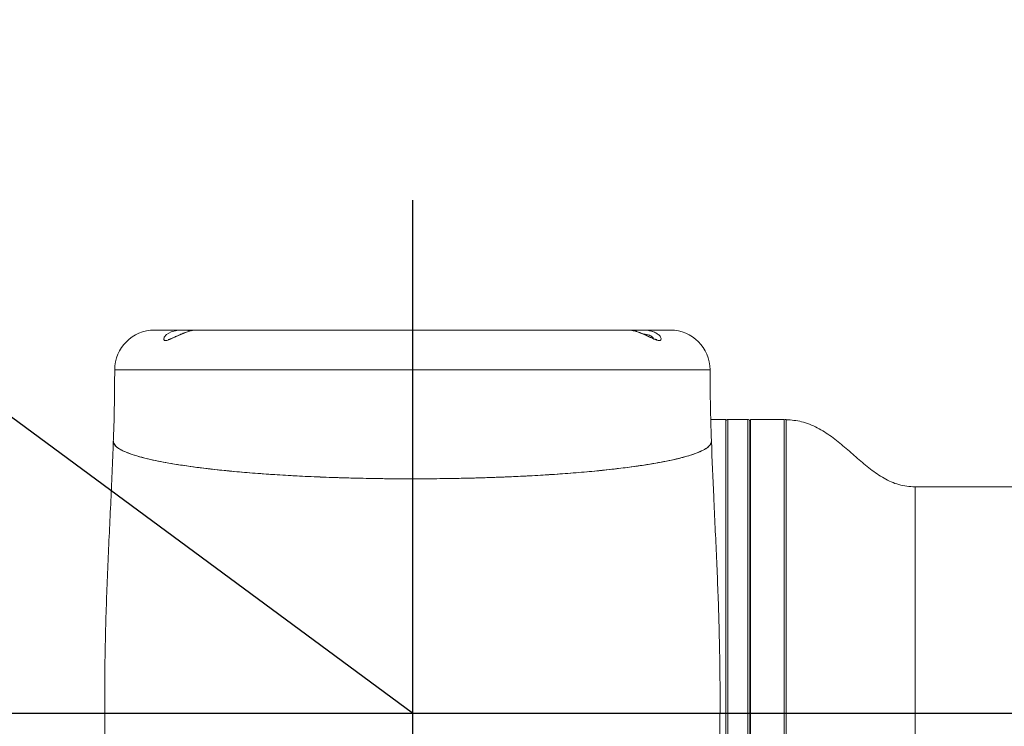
# Model space of a CAD drawing. Header units: millimetres. Extents: x 29 to 198, y 54 to 286.
# Tile 16 of 20: x 98 to 110, y 224 to 233. Entities that reach past the tile are written whole.
import ezdxf

# ---------------------------------------------------------------- set-up
doc = ezdxf.new("R2010")
doc.units = ezdxf.units.MM
doc.layers.add('标注层', color=3, linetype='Continuous')
doc.styles.add('SLDTEXTSTYLE1', font='ARIAL.TTF', dxfattribs={"width": 0.5688})
doc.styles.add('SLDTEXTSTYLE2', font='ARIAL.TTF', dxfattribs={"width": 0.948})
doc.dimstyles.new('SLDDIMSTYLE1', dxfattribs={"dimtxt": 4.10931, "dimasz": 2, "dimexe": 0, "dimexo": 0.0625, "dimgap": 1.027327, "dimtad": 0, "dimtih": 1, "dimtoh": 1, "dimlfac": 20, "dimrnd": 1e-09, "dimzin": 12, "dimdsep": 46, "dimtxsty": 'SLDTEXTSTYLE1', "dimsah": 1, "dimcen": 0, "dimadec": 0, "dimazin": 3, "dimtfac": 1, "dimtofl": 0, "dimtmove": 0, "dimatfit": 3, "dimfxl": 0, "dimfrac": 2, "dimtolj": 1, "dimtzin": 12, "dimarcsym": 0})

# ---------------------------------------------------------------- blocks, each defined once
blk = doc.blocks.new('_D_1')
at = {"layer": '标注层'}
for p, q in [((57.862, 257.723), (41.278, 257.723)), ((91.984, 232.551), (57.862, 257.723)), ((102.932, 224.474), (91.984, 232.551))]:
    blk.add_line(p, q, dxfattribs=at)
blk.add_solid([(91.984, 232.551), (93.445, 231.162), (93.742, 231.565)], dxfattribs=at)
at = {"layer": '标注层', "attachment_point": 1, "style": 'SLDTEXTSTYLE2'}
for s, insert, char_height in [('S', (41.278, 263.18), 4.233), ('R272.11', (43.528, 263.18), 4.2333)]:
    blk.add_mtext(s, dxfattribs=dict(at, insert=insert, char_height=char_height))

msp = doc.modelspace()

# ---------------------------------------------------------------- linework, layer by layer
at = {"color": 7, "linetype": 'Continuous', "lineweight": 18}
for p, q in [((100.0353, 229.29883), (99.68247, 229.29883)), ((100.20981, 229.29883), (100.0353, 229.29883)), ((105.65676, 229.29883), (100.2071, 229.29883)), ((105.66491, 229.29752), (105.65475, 229.29795)), ((105.82881, 229.29883), (105.65676, 229.29883)), ((105.80121, 229.29726), (105.82378, 229.29825)), ((106.18247, 229.29883), (105.82881, 229.29883)), ((106.88247, 228.17383), (106.69348, 228.17383)), ((106.88247, 220.77383), (106.88247, 228.17383)), ((107.15747, 228.17383), (106.90747, 228.17383)), ((107.18247, 228.14883), (107.18247, 224.47383)), ((107.61497, 228.17383), (107.19247, 228.17383)), ((107.19247, 223.05881), (107.19247, 228.17383)), ((107.61497, 223.05881), (107.61497, 228.17383)), ((107.19247, 227.97383), (107.18247, 227.97383)), ((107.19247, 227.54176), (107.18247, 227.54176)), ((122.90747, 227.32383), (109.26497, 227.32383)), ((107.18247, 226.99176), (107.19247, 226.99176)), ((107.19247, 226.36133), (107.18247, 226.36133)), ((107.18247, 225.81133), (107.19247, 225.81133)), ((107.18247, 224.47383), (107.18247, 220.79883))]:
    msp.add_line(p, q, dxfattribs=at)
at = {"color": 8, "linetype": 'Continuous', "lineweight": 18}
for p, q in [((106.68247, 228.79883), (99.18247, 228.79883)), ((106.90747, 228.17383), (106.90747, 224.47383)), ((107.15747, 224.47383), (107.15747, 228.17383)), ((107.64069, 228.17346), (107.64069, 220.7742)), ((109.26497, 227.32383), (109.26497, 221.62383)), ((106.90747, 224.47383), (106.90747, 220.77383)), ((107.15747, 220.77383), (107.15747, 224.47383))]:
    msp.add_line(p, q, dxfattribs=at)
at = {"color": 7, "linetype": 'Continuous', "lineweight": 18, "flags": 128}
msp.add_lwpolyline([(100.21445, 229.29832), (100.17472, 229.29589), (100.1187, 229.28319), (100.05571, 229.26128), (99.9858, 229.23075), (99.91164, 229.19538), (99.87762, 229.18038), (99.83824, 229.16789), (99.81106, 229.1687), (99.79959, 229.18151), (99.80571, 229.21082), (99.83524, 229.24437), (99.89366, 229.27668), (99.96622, 229.29449), (100.03724, 229.29882), (100.10467, 229.29536), (100.15258, 229.29042), (100.15258, 229.29042)], dxfattribs=at)
at = {"color": 7, "linetype": 'Continuous', "lineweight": 18}
for centre, radius, start, end in [((99.68247, 228.79883), 0.5, 90, 180), ((106.18247, 228.79883), 0.5, 0, 90), ((106.90747, 228.14883), 0.025, 90, 180), ((107.15747, 228.14883), 0.025, 0, 90), ((107.63997, 228.14847), 0.025, 88.346593, 180)]:
    msp.add_arc(centre, radius, start, end, dxfattribs=at)
for points, knots in [([(100.19868, 229.29773), (100.19111, 229.29742), (100.17037, 229.29659), (100.12696, 229.2869), (100.07287, 229.2697), (100.01673, 229.24703), (99.96356, 229.22275), (99.91784, 229.20135), (99.88363, 229.18707), (99.86239, 229.18038), (99.85342, 229.17976), (99.85422, 229.17966), (99.85444, 229.17964)], [0, 0, 0, 0, 0.07966935, 0.2180415, 0.35337456, 0.48784717, 0.62481098, 0.74458808, 0.84299644, 0.91806228, 0.97732224, 1, 1, 1, 1]), ([(106.01086, 229.17976), (106.01046, 229.17971), (106.00956, 229.1796), (105.99631, 229.18213), (105.97354, 229.1901), (105.93956, 229.20483), (105.89399, 229.2262), (105.83992, 229.25062), (105.78142, 229.27367), (105.72579, 229.28997), (105.68615, 229.29789), (105.66923, 229.29779), (105.66487, 229.29776)], [0, 0, 0, 0, 0.04792145, 0.10922593, 0.17731121, 0.27546861, 0.39150627, 0.52594056, 0.67005817, 0.81297526, 0.9517687, 1, 1, 1, 1]), ([(105.8012, 229.29765), (105.79069, 229.29729), (105.76155, 229.29626), (105.7313, 229.29256), (105.7162, 229.29111), (105.71516, 229.29101)], [0, 0, 0, 0, 0.34432279, 0.95475399, 1, 1, 1, 1]), ([(99.18247, 228.79883), (99.18037, 228.51098), (99.17819, 228.21091), (99.16549, 227.91116), (99.16497, 227.89895)], [0, 0, 0, 0, 0.959288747, 1, 1, 1, 1]), ([(106.7003, 227.89889), (106.69911, 227.9272), (106.68656, 228.22699), (106.68441, 228.52708), (106.68247, 228.79883)], [0, 0, 0, 0, 0.09443041, 1, 1, 1, 1]), ([(109.26497, 227.32383), (109.19572, 227.32969), (109.05926, 227.34125), (108.8708, 227.42877), (108.70061, 227.54576), (108.5392, 227.68306), (108.37954, 227.82518), (108.21424, 227.96019), (108.03577, 228.07366), (107.84324, 228.15487), (107.70704, 228.16536), (107.6414, 228.17042)], [0, 0, 0, 0, 0.11051685, 0.21777425, 0.32762993, 0.44114966, 0.55675794, 0.67018498, 0.78241922, 0.89512886, 1, 1, 1, 1]), ([(99.16497, 227.89887), (99.15429, 227.63425), (99.13267, 227.09825), (99.09269, 226.29357), (99.06393, 225.48523), (99.05277, 224.68218), (99.06169, 223.9719), (99.08258, 223.35728), (99.10797, 222.84182), (99.13841, 222.3443), (99.17094, 221.87187), (99.20071, 221.43299), (99.22556, 221.03744), (99.23028, 220.78898), (99.23247, 220.67383)], [0, 0, 0, 0, 0.10986152, 0.22253063, 0.33421567, 0.44538071, 0.55566138, 0.62884987, 0.70048033, 0.76974207, 0.83562475, 0.89691997, 0.95223085, 1, 1, 1, 1]), ([(102.93247, 227.42557), (102.82872, 227.42588), (102.62123, 227.4265), (102.30914, 227.43154), (101.9985, 227.43969), (101.69462, 227.45114), (101.40248, 227.46559), (101.12096, 227.48298), (100.8497, 227.50345), (100.59304, 227.52672), (100.35507, 227.55237), (100.13463, 227.58039), (99.93203, 227.6109), (99.75038, 227.64349), (99.59252, 227.67763), (99.45742, 227.71336), (99.34602, 227.75072), (99.25992, 227.7892), (99.20149, 227.82818), (99.16856, 227.86473), (99.16795, 227.88834), (99.16767, 227.89884)], [0, 0, 0, 0, 0.05222918, 0.1044584, 0.15820936, 0.21196045, 0.26418793, 0.31641559, 0.3701498, 0.42388426, 0.4763084, 0.52873278, 0.58265661, 0.63658071, 0.68941694, 0.74225337, 0.79660176, 0.85095031, 0.90418285, 0.95741547, 1, 1, 1, 1]), ([(99.1691, 227.88964), (99.1746, 227.87171), (99.18638, 227.83329), (99.28233, 227.77534), (99.43842, 227.71698), (99.65525, 227.66166), (99.92807, 227.61028), (100.25236, 227.5637), (100.6231, 227.52277), (101.03348, 227.48824), (101.47736, 227.46064), (101.94713, 227.44065), (102.43495, 227.42794), (102.76653, 227.42636), (102.93247, 227.42557)], [0, 0, 0, 0, 0.073694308, 0.157961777, 0.242210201, 0.326085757, 0.410140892, 0.494589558, 0.578470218, 0.662615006, 0.746850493, 0.830974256, 0.915408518, 1, 1, 1, 1]), ([(106.69855, 227.89882), (106.69896, 227.89761), (106.70388, 227.88325), (106.68798, 227.85569), (106.64926, 227.81613), (106.58011, 227.77675), (106.48501, 227.73824), (106.36485, 227.70123), (106.22043, 227.66558), (106.05041, 227.63126), (105.85765, 227.59893), (105.64582, 227.5691), (105.41515, 227.5416), (105.16394, 227.5164), (104.89692, 227.49403), (104.61895, 227.47481), (104.32988, 227.45858), (104.02774, 227.44531), (103.69264, 227.43458), (103.32666, 227.42706), (103.06435, 227.42607), (102.93247, 227.42557)], [0, 0, 0, 0, 0.00493945, 0.05835827, 0.11177704, 0.16674789, 0.22171859, 0.27512437, 0.32852996, 0.38350347, 0.4384767, 0.49159616, 0.54471536, 0.59940295, 0.65409025, 0.70678189, 0.75947333, 0.81371827, 0.86796306, 0.93361508, 1, 1, 1, 1]), ([(102.93247, 227.42557), (103.09735, 227.42635), (103.42753, 227.42791), (103.91443, 227.44054), (104.38369, 227.46044), (104.82753, 227.48796), (105.23852, 227.52244), (105.60958, 227.56333), (105.93451, 227.60986), (106.2076, 227.66121), (106.42518, 227.71657), (106.58202, 227.77496), (106.68094, 227.83513), (106.69329, 227.87583), (106.69942, 227.89605)], [0, 0, 0, 0, 0.083316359, 0.166846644, 0.250421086, 0.333536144, 0.416990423, 0.500613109, 0.58382091, 0.667245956, 0.750700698, 0.834180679, 0.917607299, 1, 1, 1, 1]), ([(106.63247, 220.67383), (106.63465, 220.7887), (106.63935, 221.03656), (106.6641, 221.4311), (106.69379, 221.86883), (106.72624, 222.34002), (106.76706, 223.0056), (106.80415, 223.86468), (106.81273, 224.81103), (106.79545, 225.66933), (106.7658, 226.43248), (106.7285, 227.1758), (106.7094, 227.66554), (106.7003, 227.89889)], [0, 0, 0, 0, 0.04765641, 0.10282518, 0.16395863, 0.22966801, 0.29875132, 0.44058416, 0.58631872, 0.69125996, 0.79668699, 0.9031254, 1, 1, 1, 1])]:
    msp.add_open_spline(points, degree=3, knots=knots, dxfattribs=at)
at = {"color": 8, "linetype": 'Continuous', "lineweight": 18}
for points, knots in [([(105.95819, 229.28125), (105.96189, 229.28), (105.98486, 229.27228), (106.02246, 229.25288), (106.05798, 229.21917), (106.07012, 229.18678), (106.05928, 229.16775), (106.04077, 229.16566), (106.01861, 229.16907), (105.9865, 229.17946), (105.92925, 229.20668), (105.85671, 229.24195), (105.77844, 229.27462), (105.71998, 229.29088), (105.68258, 229.29749), (105.67102, 229.29751), (105.66491, 229.29752)], [0, 0, 0, 0, 0.01697266, 0.10534776, 0.20206378, 0.30709633, 0.38111246, 0.44447358, 0.45468107, 0.52036161, 0.61081147, 0.70523519, 0.81583685, 0.92003346, 0.95772922, 1, 1, 1, 1]), ([(105.82378, 229.29825), (105.82798, 229.29847), (105.85655, 229.29993), (105.90489, 229.29541), (105.94202, 229.28554), (105.95819, 229.28125)], [0, 0, 0, 0, 0.08857787, 0.60314302, 1, 1, 1, 1]), ([(105.91892, 229.23301), (105.908, 229.23709), (105.88574, 229.2454), (105.8588, 229.24699), (105.84508, 229.2478)], [0, 0, 0, 0, 0.49085393, 1, 1, 1, 1]), ([(105.97127, 229.19153), (105.96765, 229.19693), (105.95809, 229.21115), (105.93717, 229.2248), (105.92142, 229.23188), (105.91892, 229.23301)], [0, 0, 0, 0, 0.339666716, 0.895420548, 1, 1, 1, 1])]:
    msp.add_open_spline(points, degree=3, knots=knots, dxfattribs=at)
at = {"layer": '标注层'}
for p, q in [((102.93247, 230.93305), (102.93247, 216.75008)), ((97.73903, 224.47383), (145.93608, 224.47383))]:
    msp.add_line(p, q, dxfattribs=at)

# ---------------------------------------------------------------- dimensions: what is measured, and where the dimension line sits
dim = msp.add_radius_dim(center=(102.93247, 224.47383), mpoint=(91.98387, 232.55083), text='S<>', dimstyle='SLDDIMSTYLE1', dxfattribs=at)
dim.commit()
dim.dimension.update_dxf_attribs({"geometry": '_D_1', "text_midpoint": (48.77615, 260.87853), "dimtype": 164})

doc.saveas('drawing.dxf')
